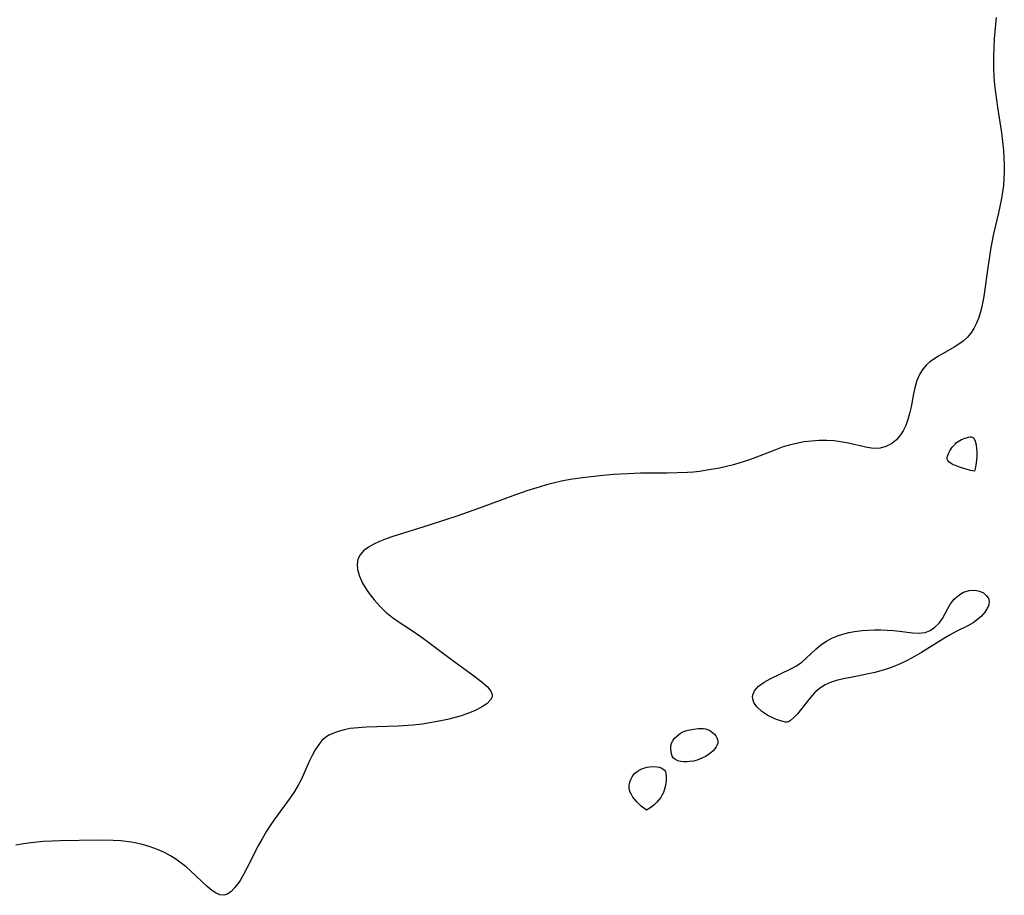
# Model space of a CAD drawing. Header units: metres. Extents: x 1073367 to 1082519, y 1569854 to 1574957.
# Tile 215 of 256: x 1074185 to 1074395, y 1573881 to 1574068. Entities that reach past the tile are written whole.
import ezdxf

# ---------------------------------------------------------------- set-up
doc = ezdxf.new("R2010")
doc.units = ezdxf.units.M
doc.layers.add('CGG_CurvaNivelLidar_v1', color=253, linetype='Continuous', lineweight=30)

msp = doc.modelspace()

# ---------------------------------------------------------------- linework, layer by layer
at = {"layer": 'CGG_CurvaNivelLidar_v1'}
for p, q in [((1074393.0966, 1574068.0033, 64), (1074392.7928, 1574064.9837, 64)), ((1074392.6772, 1574063.4724, 64), (1074392.5803, 1574061.6046, 64)), ((1074392.7928, 1574064.9837, 64), (1074392.6772, 1574063.4724, 64)), ((1074392.5803, 1574061.6046, 64), (1074392.534, 1574059.7361, 64)), ((1074392.534, 1574059.7361, 64), (1074392.55, 1574057.2751, 64)), ((1074392.55, 1574057.2751, 64), (1074392.6225, 1574055.4056, 64)), ((1074392.6225, 1574055.4056, 64), (1074392.7561, 1574053.5404, 64)), ((1074392.7561, 1574053.5404, 64), (1074392.9219, 1574051.9717, 64)), ((1074392.9219, 1574051.9717, 64), (1074393.3585, 1574048.8446, 64)), ((1074393.3585, 1574048.8446, 64), (1074394.2131, 1574043.4274, 64)), ((1074394.2131, 1574043.4274, 64), (1074394.445, 1574041.5658, 64)), ((1074394.445, 1574041.5658, 64), (1074394.63, 1574039.7027, 64)), ((1074394.63, 1574039.7027, 64), (1074394.7483, 1574038.1524, 64)), ((1074394.7483, 1574038.1524, 64), (1074394.8194, 1574036.603, 64)), ((1074394.8194, 1574036.603, 64), (1074394.8259, 1574035.0633, 64)), ((1074394.8259, 1574035.0633, 64), (1074394.7584, 1574033.5266, 64)), ((1074394.63, 1574032.1533, 64), (1074394.4471, 1574030.7836, 64)), ((1074394.7584, 1574033.5266, 64), (1074394.63, 1574032.1533, 64)), ((1074394.4471, 1574030.7836, 64), (1074394.2214, 1574029.4169, 64)), ((1074394.2214, 1574029.4169, 64), (1074393.5905, 1574026.3421, 64)), ((1074393.5905, 1574026.3421, 64), (1074392.5434, 1574021.8524, 64)), ((1074392.5434, 1574021.8524, 64), (1074391.9634, 1574018.9205, 64)), ((1074391.9634, 1574018.9205, 64), (1074391.306, 1574014.702, 64)), ((1074391.306, 1574014.702, 64), (1074390.4438, 1574008.4939, 64)), ((1074390.2003, 1574007.0871, 64), (1074389.9038, 1574005.7167, 64)), ((1074390.4438, 1574008.4939, 64), (1074390.2003, 1574007.0871, 64)), ((1074389.9038, 1574005.7167, 64), (1074389.3937, 1574003.9831, 64)), ((1074388.9171, 1574002.7976, 64), (1074388.3454, 1574001.6843, 64)), ((1074389.3937, 1574003.9831, 64), (1074388.9171, 1574002.7976, 64)), ((1074387.6725, 1574000.6592, 64), (1074386.8871, 1573999.7417, 64)), ((1074388.3454, 1574001.6843, 64), (1074387.6725, 1574000.6592, 64)), ((1074385.1228, 1573998.33, 64), (1074384.1422, 1573997.7198, 64)), ((1074386.0464, 1573998.9944, 64), (1074385.1228, 1573998.33, 64)), ((1074386.8871, 1573999.7417, 64), (1074386.0464, 1573998.9944, 64)), ((1074384.1422, 1573997.7198, 64), (1074380.7652, 1573995.795, 64)), ((1074378.8753, 1573994.4735, 64), (1074378.2332, 1573993.8923, 64)), ((1074379.5676, 1573995.0091, 64), (1074378.8753, 1573994.4735, 64)), ((1074380.7652, 1573995.795, 64), (1074379.5676, 1573995.0091, 64)), ((1074376.7871, 1573992.0132, 64), (1074376.154, 1573990.5867, 64)), ((1074377.4418, 1573993.0012, 64), (1074376.7871, 1573992.0132, 64)), ((1074378.2332, 1573993.8923, 64), (1074377.4418, 1573993.0012, 64)), ((1074376.154, 1573990.5867, 64), (1074375.7103, 1573989.0441, 64)), ((1074375.4416, 1573987.758, 64), (1074374.9427, 1573984.9911, 64)), ((1074375.7103, 1573989.0441, 64), (1074375.4416, 1573987.758, 64)), ((1074374.6278, 1573983.554, 64), (1074374.2494, 1573982.2419, 64)), ((1074374.9427, 1573984.9911, 64), (1074374.6278, 1573983.554, 64)), ((1074374.2494, 1573982.2419, 64), (1074373.7824, 1573980.9917, 64)), ((1074373.2209, 1573979.8283, 64), (1074372.7054, 1573978.9974, 64)), ((1074373.7824, 1573980.9917, 64), (1074373.2209, 1573979.8283, 64)), ((1074350.4875, 1573977.1737, 64), (1074348.9142, 1573976.7895, 64)), ((1074352.0775, 1573977.4619, 64), (1074350.4875, 1573977.1737, 64)), ((1074353.6767, 1573977.6588, 64), (1074352.0775, 1573977.4619, 64)), ((1074355.3321, 1573977.7662, 64), (1074353.6767, 1573977.6588, 64)), ((1074356.9254, 1573977.7735, 64), (1074355.3321, 1573977.7662, 64)), ((1074358.5021, 1573977.6782, 64), (1074356.9254, 1573977.7735, 64)), ((1074359.8666, 1573977.5055, 64), (1074358.5021, 1573977.6782, 64)), ((1074361.2049, 1573977.2672, 64), (1074359.8666, 1573977.5055, 64)), ((1074365.5321, 1573976.2945, 64), (1074361.2049, 1573977.2672, 64)), ((1074371.8033, 1573977.9424, 64), (1074370.7496, 1573977.0947, 64)), ((1074372.7054, 1573978.9974, 64), (1074371.8033, 1573977.9424, 64)), ((1074384.314, 1573977.03, 64), (1074384.6542, 1573977.3403, 64)), ((1074384.6542, 1573977.3403, 64), (1074384.9899, 1573977.5866, 64)), ((1074384.9899, 1573977.5866, 64), (1074385.7134, 1573977.9932, 64)), ((1074385.7134, 1573977.9932, 64), (1074386.4614, 1573978.3025, 64)), ((1074386.4614, 1573978.3025, 64), (1074387.1843, 1573978.5009, 64)), ((1074387.1843, 1573978.5009, 64), (1074387.5184, 1573978.5421, 64)), ((1074387.5184, 1573978.5421, 64), (1074387.822, 1573978.5288, 64)), ((1074387.822, 1573978.5288, 64), (1074388.0828, 1573978.4432, 64)), ((1074388.0828, 1573978.4432, 64), (1074388.3022, 1573978.2567, 64)), ((1074388.3022, 1573978.2567, 64), (1074388.4714, 1573977.9887, 64)), ((1074388.4714, 1573977.9887, 64), (1074388.6028, 1573977.6602, 64)), ((1074388.6028, 1573977.6602, 64), (1074388.7873, 1573976.8824, 64)), ((1074346.0084, 1573975.8232, 64), (1074341.2589, 1573973.9735, 64)), ((1074347.4539, 1573976.3387, 64), (1074346.0084, 1573975.8232, 64)), ((1074348.9142, 1573976.7895, 64), (1074347.4539, 1573976.3387, 64)), ((1074366.9535, 1573976.1042, 64), (1074365.5321, 1573976.2945, 64)), ((1074368.3075, 1573976.1408, 64), (1074366.9535, 1573976.1042, 64)), ((1074369.5764, 1573976.4804, 64), (1074368.3075, 1573976.1408, 64)), ((1074370.7496, 1573977.0947, 64), (1074369.5764, 1573976.4804, 64)), ((1074382.6709, 1573974.4338, 64), (1074382.986, 1573975.1804, 64)), ((1074382.986, 1573975.1804, 64), (1074383.2024, 1573975.5645, 64)), ((1074383.2024, 1573975.5645, 64), (1074383.7129, 1573976.3246, 64)), ((1074383.7129, 1573976.3246, 64), (1074384.314, 1573977.03, 64)), ((1074388.7873, 1573976.8824, 64), (1074388.9033, 1573976.0087, 64)), ((1074388.9033, 1573976.0087, 64), (1074388.9369, 1573975.499, 64)), ((1074388.9369, 1573975.499, 64), (1074388.9374, 1573974.3076, 64)), ((1074338.4093, 1573973.0087, 64), (1074337.0339, 1573972.6147, 64)), ((1074340.2411, 1573973.606, 64), (1074338.4093, 1573973.0087, 64)), ((1074341.2589, 1573973.9735, 64), (1074340.2411, 1573973.606, 64)), ((1074382.6025, 1573974.085, 64), (1074382.6709, 1573974.4338, 64)), ((1074382.6252, 1573973.7642, 64), (1074382.6025, 1573974.085, 64)), ((1074382.7529, 1573973.4909, 64), (1074382.6252, 1573973.7642, 64)), ((1074382.9679, 1573973.2457, 64), (1074382.7529, 1573973.4909, 64)), ((1074383.2482, 1573973.0221, 64), (1074382.9679, 1573973.2457, 64)), ((1074383.9439, 1573972.6196, 64), (1074383.2482, 1573973.0221, 64)), ((1074388.8259, 1573972.9825, 64), (1074388.6784, 1573972.0683, 64)), ((1074388.9374, 1573974.3076, 64), (1074388.8259, 1573972.9825, 64)), ((1074322.9173, 1573970.8443, 64), (1074317.2353, 1573970.7944, 64)), ((1074327.2228, 1573970.9666, 64), (1074322.9173, 1573970.8443, 64)), ((1074328.4985, 1573971.0467, 64), (1074327.2228, 1573970.9666, 64)), ((1074329.7581, 1573971.1811, 64), (1074328.4985, 1573971.0467, 64)), ((1074331.0175, 1573971.3601, 64), (1074329.7581, 1573971.1811, 64)), ((1074334.0322, 1573971.9042, 64), (1074331.0175, 1573971.3601, 64)), ((1074335.5366, 1573972.2368, 64), (1074334.0322, 1573971.9042, 64)), ((1074337.0339, 1573972.6147, 64), (1074335.5366, 1573972.2368, 64)), ((1074384.3893, 1573972.4196, 64), (1074383.9439, 1573972.6196, 64)), ((1074385.4819, 1573972.0117, 64), (1074384.3893, 1573972.4196, 64)), ((1074386.6576, 1573971.6482, 64), (1074385.4819, 1573972.0117, 64)), ((1074387.635, 1573971.404, 64), (1074386.6576, 1573971.6482, 64)), ((1074388.5, 1573971.2368, 64), (1074387.635, 1573971.404, 64)), ((1074388.6784, 1573972.0683, 64), (1074388.5, 1573971.2368, 64)), ((1074300.366, 1573969.095, 64), (1074298.5578, 1573968.6803, 64)), ((1074302.1863, 1573969.4426, 64), (1074300.366, 1573969.095, 64)), ((1074304.8188, 1573969.8319, 64), (1074302.1863, 1573969.4426, 64)), ((1074308.5134, 1573970.2563, 64), (1074304.8188, 1573969.8319, 64)), ((1074311.4652, 1573970.5043, 64), (1074308.5134, 1573970.2563, 64)), ((1074314.4909, 1573970.6922, 64), (1074311.4652, 1573970.5043, 64)), ((1074317.2353, 1573970.7944, 64), (1074314.4909, 1573970.6922, 64)), ((1074292.9638, 1573967.031, 64), (1074289.9849, 1573966.004, 64)), ((1074295.7825, 1573967.9195, 64), (1074292.9638, 1573967.031, 64)), ((1074297.167, 1573968.3159, 64), (1074295.7825, 1573967.9195, 64)), ((1074298.5578, 1573968.6803, 64), (1074297.167, 1573968.3159, 64)), ((1074289.9849, 1573966.004, 64), (1074282.4043, 1573963.1892, 64)), ((1074282.4043, 1573963.1892, 64), (1074278.2064, 1573961.6954, 64)), ((1074278.2064, 1573961.6954, 64), (1074272.1369, 1573959.6891, 64)), ((1074272.1369, 1573959.6891, 64), (1074264.3866, 1573957.292, 64)), ((1074261.5038, 1573956.2409, 64), (1074260.2776, 1573955.6772, 64)), ((1074262.9082, 1573956.7858, 64), (1074261.5038, 1573956.2409, 64)), ((1074264.3866, 1573957.292, 64), (1074262.9082, 1573956.7858, 64)), ((1074258.103, 1573954.2122, 64), (1074257.391, 1573953.3928, 64)), ((1074259.172, 1573955.0441, 64), (1074258.103, 1573954.2122, 64)), ((1074260.2776, 1573955.6772, 64), (1074259.172, 1573955.0441, 64)), ((1074256.923, 1573952.4779, 64), (1074256.7332, 1573951.4191, 64)), ((1074257.391, 1573953.3928, 64), (1074256.923, 1573952.4779, 64)), ((1074256.7332, 1573951.4191, 64), (1074256.8153, 1573950.2843, 64)), ((1074256.8153, 1573950.2843, 64), (1074257.2234, 1573948.8237, 64)), ((1074257.2234, 1573948.8237, 64), (1074257.9029, 1573947.3335, 64)), ((1074257.9029, 1573947.3335, 64), (1074258.8032, 1573945.8505, 64)), ((1074258.8032, 1573945.8505, 64), (1074259.5274, 1573944.857, 64)), ((1074386.147, 1573945.416, 64), (1074387.358, 1573945.8094, 64)), ((1074387.358, 1573945.8094, 64), (1074388.5662, 1573945.874, 64)), ((1074388.5662, 1573945.874, 64), (1074389.5164, 1573945.6633, 64)), ((1074389.5164, 1573945.6633, 64), (1074390.3539, 1573945.2537, 64)), ((1074259.5274, 1573944.857, 64), (1074260.4024, 1573943.7842, 64)), ((1074260.4024, 1573943.7842, 64), (1074261.6047, 1573942.4586, 64)), ((1074383.3488, 1573942.9344, 64), (1074384.1457, 1573943.9309, 64)), ((1074384.1457, 1573943.9309, 64), (1074385.0908, 1573944.7766, 64)), ((1074385.0908, 1573944.7766, 64), (1074386.147, 1573945.416, 64)), ((1074390.3539, 1573945.2537, 64), (1074390.986, 1573944.7384, 64)), ((1074390.986, 1573944.7384, 64), (1074391.4292, 1573944.1237, 64)), ((1074391.4292, 1573944.1237, 64), (1074391.6247, 1573943.4335, 64)), ((1074261.6047, 1573942.4586, 64), (1074262.9019, 1573941.1975, 64)), ((1074382.2243, 1573940.8765, 64), (1074382.757, 1573941.9226, 64)), ((1074382.757, 1573941.9226, 64), (1074383.3488, 1573942.9344, 64)), ((1074391.1868, 1573941.9241, 64), (1074390.65, 1573941.1373, 64)), ((1074391.5294, 1573942.6957, 64), (1074391.1868, 1573941.9241, 64)), ((1074391.6247, 1573943.4335, 64), (1074391.5294, 1573942.6957, 64)), ((1074262.9019, 1573941.1975, 64), (1074264.2989, 1573940.0328, 64)), ((1074264.2989, 1573940.0328, 64), (1074265.5297, 1573939.1586, 64)), ((1074380.9063, 1573938.848, 64), (1074381.6479, 1573939.8495, 64)), ((1074381.6479, 1573939.8495, 64), (1074382.2243, 1573940.8765, 64)), ((1074389.1068, 1573939.5776, 64), (1074388.1483, 1573938.8846, 64)), ((1074389.9455, 1573940.3398, 64), (1074389.1068, 1573939.5776, 64)), ((1074390.65, 1573941.1373, 64), (1074389.9455, 1573940.3398, 64)), ((1074265.5297, 1573939.1586, 64), (1074268.1033, 1573937.4987, 64)), ((1074268.1033, 1573937.4987, 64), (1074269.5025, 1573936.5591, 64)), ((1074362.8747, 1573937.0296, 64), (1074364.5243, 1573937.2398, 64)), ((1074364.5243, 1573937.2398, 64), (1074365.8425, 1573937.3454, 64)), ((1074365.8425, 1573937.3454, 64), (1074367.1624, 1573937.4008, 64)), ((1074367.1624, 1573937.4008, 64), (1074368.4756, 1573937.4062, 64)), ((1074368.4756, 1573937.4062, 64), (1074369.8345, 1573937.3581, 64)), ((1074369.8345, 1573937.3581, 64), (1074371.1655, 1573937.2601, 64)), ((1074371.1655, 1573937.2601, 64), (1074372.4562, 1573937.1172, 64)), ((1074377.9067, 1573936.8268, 64), (1074379.0223, 1573937.2785, 64)), ((1074379.0223, 1573937.2785, 64), (1074380.0253, 1573937.9733, 64)), ((1074380.0253, 1573937.9733, 64), (1074380.9063, 1573938.848, 64)), ((1074387.0173, 1573938.2463, 64), (1074384.5388, 1573937.0354, 64)), ((1074388.1483, 1573938.8846, 64), (1074387.0173, 1573938.2463, 64)), ((1074269.5025, 1573936.5591, 64), (1074270.8901, 1573935.5769, 64)), ((1074270.8901, 1573935.5769, 64), (1074276.6048, 1573931.2909, 64)), ((1074356.8669, 1573934.9988, 64), (1074358.0062, 1573935.6175, 64)), ((1074358.0062, 1573935.6175, 64), (1074359.2198, 1573936.1252, 64)), ((1074359.2198, 1573936.1252, 64), (1074360.4013, 1573936.5022, 64)), ((1074360.4013, 1573936.5022, 64), (1074361.6231, 1573936.7999, 64)), ((1074361.6231, 1573936.7999, 64), (1074362.8747, 1573937.0296, 64)), ((1074372.4562, 1573937.1172, 64), (1074375.2605, 1573936.7321, 64)), ((1074375.2605, 1573936.7321, 64), (1074376.5497, 1573936.6617, 64)), ((1074376.5497, 1573936.6617, 64), (1074377.9067, 1573936.8268, 64)), ((1074381.7344, 1573935.4267, 64), (1074377.1376, 1573932.5652, 64)), ((1074383.1448, 1573936.2717, 64), (1074381.7344, 1573935.4267, 64)), ((1074384.5388, 1573937.0354, 64), (1074383.1448, 1573936.2717, 64)), ((1074352.642, 1573931.4069, 64), (1074354.645, 1573933.2933, 64)), ((1074354.645, 1573933.2933, 64), (1074355.7133, 1573934.1936, 64)), ((1074355.7133, 1573934.1936, 64), (1074356.8669, 1573934.9988, 64)), ((1074276.6048, 1573931.2909, 64), (1074281.0983, 1573928.0365, 64)), ((1074351.5958, 1573930.5255, 64), (1074352.642, 1573931.4069, 64)), ((1074375.6487, 1573931.7009, 64), (1074374.1319, 1573930.8844, 64)), ((1074377.1376, 1573932.5652, 64), (1074375.6487, 1573931.7009, 64)), ((1074344.8897, 1573926.9298, 64), (1074349.2567, 1573929.0637, 64)), ((1074349.2567, 1573929.0637, 64), (1074350.4647, 1573929.7521, 64)), ((1074350.4647, 1573929.7521, 64), (1074351.5958, 1573930.5255, 64)), ((1074369.8824, 1573929.0868, 64), (1074368.5051, 1573928.6586, 64)), ((1074371.2434, 1573929.5796, 64), (1074369.8824, 1573929.0868, 64)), ((1074372.5825, 1573930.1386, 64), (1074371.2434, 1573929.5796, 64)), ((1074374.1319, 1573930.8844, 64), (1074372.5825, 1573930.1386, 64)), ((1074281.0983, 1573928.0365, 64), (1074283.4516, 1573926.2399, 64)), ((1074343.5554, 1573926.2016, 64), (1074344.8897, 1573926.9298, 64)), ((1074360.8677, 1573927.0353, 64), (1074359.2025, 1573926.6676, 64)), ((1074363.5281, 1573927.5294, 64), (1074360.8677, 1573927.0353, 64)), ((1074365.8483, 1573928.0014, 64), (1074363.5281, 1573927.5294, 64)), ((1074367.1777, 1573928.3076, 64), (1074365.8483, 1573928.0014, 64)), ((1074368.5051, 1573928.6586, 64), (1074367.1777, 1573928.3076, 64)), ((1074283.4516, 1573926.2399, 64), (1074284.5306, 1573925.274, 64)), ((1074284.5306, 1573925.274, 64), (1074285.2782, 1573924.3341, 64)), ((1074341.5555, 1573924.3858, 64), (1074342.3966, 1573925.3633, 64)), ((1074342.3966, 1573925.3633, 64), (1074343.5554, 1573926.2016, 64)), ((1074355.3907, 1573924.9198, 64), (1074354.3472, 1573923.9659, 64)), ((1074356.569, 1573925.6733, 64), (1074355.3907, 1573924.9198, 64)), ((1074357.8586, 1573926.2446, 64), (1074356.569, 1573925.6733, 64)), ((1074359.2025, 1573926.6676, 64), (1074357.8586, 1573926.2446, 64)), ((1074285.4856, 1573923.0006, 64), (1074285.201, 1573922.4492, 64)), ((1074285.2782, 1573924.3341, 64), (1074285.5107, 1573923.7756, 64)), ((1074285.537, 1573923.2163, 64), (1074285.4856, 1573923.0006, 64)), ((1074285.5107, 1573923.7756, 64), (1074285.5425, 1573923.6051, 64)), ((1074285.5425, 1573923.6051, 64), (1074285.537, 1573923.2163, 64)), ((1074341.1303, 1573923.0771, 64), (1074341.1837, 1573923.5, 64)), ((1074341.1473, 1573922.7083, 64), (1074341.1303, 1573923.0771, 64)), ((1074341.4007, 1573921.8682, 64), (1074341.1473, 1573922.7083, 64)), ((1074341.1837, 1573923.5, 64), (1074341.5555, 1573924.3858, 64)), ((1074353.4068, 1573922.8844, 64), (1074351.5702, 1573920.5756, 64)), ((1074354.3472, 1573923.9659, 64), (1074353.4068, 1573922.8844, 64)), ((1074283.2738, 1573920.8759, 64), (1074281.8955, 1573920.1713, 64)), ((1074284.4044, 1573921.6372, 64), (1074283.2738, 1573920.8759, 64)), ((1074285.201, 1573922.4492, 64), (1074284.4044, 1573921.6372, 64)), ((1074342.0304, 1573920.954, 64), (1074341.4007, 1573921.8682, 64)), ((1074343.0973, 1573919.9907, 64), (1074342.0304, 1573920.954, 64)), ((1074351.5702, 1573920.5756, 64), (1074350.67, 1573919.514, 64)), ((1074277.3777, 1573918.6082, 64), (1074276.0028, 1573918.2692, 64)), ((1074278.7102, 1573918.9861, 64), (1074277.3777, 1573918.6082, 64)), ((1074280.3679, 1573919.5447, 64), (1074278.7102, 1573918.9861, 64)), ((1074281.8955, 1573920.1713, 64), (1074280.3679, 1573919.5447, 64)), ((1074344.3747, 1573919.1598, 64), (1074343.0973, 1573919.9907, 64)), ((1074345.7046, 1573918.4925, 64), (1074344.3747, 1573919.1598, 64)), ((1074346.23, 1573918.2724, 64), (1074345.7046, 1573918.4925, 64)), ((1074349.8543, 1573918.6476, 64), (1074349.2292, 1573918.0817, 64)), ((1074350.67, 1573919.514, 64), (1074349.8543, 1573918.6476, 64)), ((1074255.2916, 1573916.3224, 64), (1074253.9645, 1573916.0649, 64)), ((1074256.954, 1573916.5136, 64), (1074255.2916, 1573916.3224, 64)), ((1074258.6833, 1573916.6188, 64), (1074256.954, 1573916.5136, 64)), ((1074265.4658, 1573916.8743, 64), (1074258.6833, 1573916.6188, 64)), ((1074268.7072, 1573917.0906, 64), (1074265.4658, 1573916.8743, 64)), ((1074270.6777, 1573917.3116, 64), (1074268.7072, 1573917.0906, 64)), ((1074272.6326, 1573917.6031, 64), (1074270.6777, 1573917.3116, 64)), ((1074274.5965, 1573917.9654, 64), (1074272.6326, 1573917.6031, 64)), ((1074276.0028, 1573918.2692, 64), (1074274.5965, 1573917.9654, 64)), ((1074327.3437, 1573915.9986, 64), (1074328.5019, 1573916.2253, 64)), ((1074328.5019, 1573916.2253, 64), (1074329.5434, 1573916.3408, 64)), ((1074329.5434, 1573916.3408, 64), (1074330.0559, 1573916.3613, 64)), ((1074330.0559, 1573916.3613, 64), (1074330.5565, 1573916.3476, 64)), ((1074330.5565, 1573916.3476, 64), (1074331.0391, 1573916.2884, 64)), ((1074331.0391, 1573916.2884, 64), (1074331.4961, 1573916.1689, 64)), ((1074347.349, 1573917.8849, 64), (1074346.23, 1573918.2724, 64)), ((1074348.156, 1573917.6875, 64), (1074347.349, 1573917.8849, 64)), ((1074348.5, 1573917.6843, 64), (1074348.156, 1573917.6875, 64)), ((1074348.7643, 1573917.7512, 64), (1074348.5, 1573917.6843, 64)), ((1074349.2292, 1573918.0817, 64), (1074348.7643, 1573917.7512, 64)), ((1074249.9902, 1573914.4467, 64), (1074249.2342, 1573913.7726, 64)), ((1074250.7339, 1573914.9139, 64), (1074249.9902, 1573914.4467, 64)), ((1074251.5509, 1573915.2973, 64), (1074250.7339, 1573914.9139, 64)), ((1074252.7123, 1573915.7209, 64), (1074251.5509, 1573915.2973, 64)), ((1074253.9645, 1573916.0649, 64), (1074252.7123, 1573915.7209, 64)), ((1074324.1586, 1573913.8405, 64), (1074324.4813, 1573914.2703, 64)), ((1074324.4813, 1573914.2703, 64), (1074324.8616, 1573914.6678, 64)), ((1074324.8616, 1573914.6678, 64), (1074325.2871, 1573915.0304, 64)), ((1074325.2871, 1573915.0304, 64), (1074325.7508, 1573915.3523, 64)), ((1074325.7508, 1573915.3523, 64), (1074326.2501, 1573915.6233, 64)), ((1074326.2501, 1573915.6233, 64), (1074326.7844, 1573915.8352, 64)), ((1074326.7844, 1573915.8352, 64), (1074327.3437, 1573915.9986, 64)), ((1074331.4961, 1573916.1689, 64), (1074331.9136, 1573915.9805, 64)), ((1074331.9136, 1573915.9805, 64), (1074332.2993, 1573915.7331, 64)), ((1074332.2993, 1573915.7331, 64), (1074332.6533, 1573915.441, 64)), ((1074332.6533, 1573915.441, 64), (1074332.9727, 1573915.1154, 64)), ((1074332.9727, 1573915.1154, 64), (1074333.2513, 1573914.7652, 64)), ((1074333.2513, 1573914.7652, 64), (1074333.479, 1573914.3972, 64)), ((1074333.479, 1573914.3972, 64), (1074333.6408, 1573914.0165, 64)), ((1074248.5625, 1573912.9677, 64), (1074247.8222, 1573911.8351, 64)), ((1074249.2342, 1573913.7726, 64), (1074248.5625, 1573912.9677, 64)), ((1074323.6787, 1573911.9177, 64), (1074323.6929, 1573912.4179, 64)), ((1074323.6929, 1573912.4179, 64), (1074323.7663, 1573912.9082, 64)), ((1074323.7663, 1573912.9082, 64), (1074323.9124, 1573913.3772, 64)), ((1074323.9124, 1573913.3772, 64), (1074324.1586, 1573913.8405, 64)), ((1074333.0871, 1573912.0276, 64), (1074332.6919, 1573911.5944, 64)), ((1074333.3738, 1573912.4405, 64), (1074333.0871, 1573912.0276, 64)), ((1074333.5654, 1573912.8359, 64), (1074333.3738, 1573912.4405, 64)), ((1074333.6858, 1573913.2325, 64), (1074333.5654, 1573912.8359, 64)), ((1074333.6408, 1573914.0165, 64), (1074333.7158, 1573913.6273, 64)), ((1074333.7158, 1573913.6273, 64), (1074333.6858, 1573913.2325, 64)), ((1074247.1637, 1573910.6188, 64), (1074246.5403, 1573909.325, 64)), ((1074247.8222, 1573911.8351, 64), (1074247.1637, 1573910.6188, 64)), ((1074323.7152, 1573911.419, 64), (1074323.6787, 1573911.9177, 64)), ((1074323.7991, 1573910.9341, 64), (1074323.7152, 1573911.419, 64)), ((1074323.95, 1573910.4737, 64), (1074323.7991, 1573910.9341, 64)), ((1074324.2301, 1573910.0522, 64), (1074323.95, 1573910.4737, 64)), ((1074324.6442, 1573909.71, 64), (1074324.2301, 1573910.0522, 64)), ((1074330.4516, 1573910.0626, 64), (1074329.3012, 1573909.605, 64)), ((1074331.0837, 1573910.3874, 64), (1074330.4516, 1573910.0626, 64)), ((1074331.6675, 1573910.7536, 64), (1074331.0837, 1573910.3874, 64)), ((1074332.2111, 1573911.1626, 64), (1074331.6675, 1573910.7536, 64)), ((1074332.6919, 1573911.5944, 64), (1074332.2111, 1573911.1626, 64)), ((1074246.5403, 1573909.325, 64), (1074244.7681, 1573905.4349, 64)), ((1074316.7912, 1573907.3714, 64), (1074317.6605, 1573907.822, 64)), ((1074317.6605, 1573907.822, 64), (1074318.1194, 1573907.9946, 64)), ((1074318.1194, 1573907.9946, 64), (1074318.5903, 1573908.123, 64)), ((1074318.5903, 1573908.123, 64), (1074319.1145, 1573908.2048, 64)), ((1074319.1145, 1573908.2048, 64), (1074319.6424, 1573908.2348, 64)), ((1074319.6424, 1573908.2348, 64), (1074320.6745, 1573908.17, 64)), ((1074320.6745, 1573908.17, 64), (1074321.1585, 1573908.0792, 64)), ((1074321.1585, 1573908.0792, 64), (1074321.6037, 1573907.9444, 64)), ((1074321.6037, 1573907.9444, 64), (1074321.9922, 1573907.7557, 64)), ((1074325.1794, 1573909.4771, 64), (1074324.6442, 1573909.71, 64)), ((1074325.7955, 1573909.339, 64), (1074325.1794, 1573909.4771, 64)), ((1074326.4435, 1573909.2745, 64), (1074325.7955, 1573909.339, 64)), ((1074327.0755, 1573909.2632, 64), (1074326.4435, 1573909.2745, 64)), ((1074327.6447, 1573909.2862, 64), (1074327.0755, 1573909.2632, 64)), ((1074328.5, 1573909.3807, 64), (1074327.6447, 1573909.2862, 64)), ((1074329.3012, 1573909.605, 64), (1074328.5, 1573909.3807, 64)), ((1074315.182, 1573905.6054, 64), (1074315.412, 1573906.0481, 64)), ((1074315.412, 1573906.0481, 64), (1074315.6984, 1573906.4549, 64)), ((1074315.6984, 1573906.4549, 64), (1074316.0226, 1573906.7953, 64)), ((1074316.0226, 1573906.7953, 64), (1074316.3905, 1573907.0994, 64)), ((1074316.3905, 1573907.0994, 64), (1074316.7912, 1573907.3714, 64)), ((1074321.9922, 1573907.7557, 64), (1074322.3006, 1573907.4976, 64)), ((1074322.3006, 1573907.4976, 64), (1074322.5096, 1573907.1559, 64)), ((1074322.5096, 1573907.1559, 64), (1074322.6347, 1573906.7466, 64)), ((1074322.6347, 1573906.7466, 64), (1074322.6965, 1573906.2886, 64)), ((1074322.6965, 1573906.2886, 64), (1074322.6849, 1573905.2812, 64)), ((1074244.1702, 1573904.2704, 64), (1074243.3546, 1573902.9014, 64)), ((1074244.7681, 1573905.4349, 64), (1074244.1702, 1573904.2704, 64)), ((1074314.8012, 1573903.6681, 64), (1074314.8043, 1573904.1621, 64)), ((1074314.868, 1573903.22, 64), (1074314.8012, 1573903.6681, 64)), ((1074314.8043, 1573904.1621, 64), (1074314.8755, 1573904.6542, 64)), ((1074314.8755, 1573904.6542, 64), (1074315.0032, 1573905.1378, 64)), ((1074315.0032, 1573905.1378, 64), (1074315.182, 1573905.6054, 64)), ((1074322.5389, 1573904.2158, 64), (1074322.2766, 1573903.1972, 64)), ((1074322.6849, 1573905.2812, 64), (1074322.5389, 1573904.2158, 64)), ((1074242.4543, 1573901.5628, 64), (1074238.9789, 1573896.8249, 64)), ((1074243.3546, 1573902.9014, 64), (1074242.4543, 1573901.5628, 64)), ((1074315.0123, 1573902.7562, 64), (1074314.868, 1573903.22, 64)), ((1074315.2534, 1573902.2528, 64), (1074315.0123, 1573902.7562, 64)), ((1074315.5747, 1573901.7309, 64), (1074315.2534, 1573902.2528, 64)), ((1074315.9591, 1573901.212, 64), (1074315.5747, 1573901.7309, 64)), ((1074321.5157, 1573901.6457, 64), (1074321.1325, 1573901.1155, 64)), ((1074321.8402, 1573902.1854, 64), (1074321.5157, 1573901.6457, 64)), ((1074322.096, 1573902.7095, 64), (1074321.8402, 1573902.1854, 64)), ((1074322.2766, 1573903.1972, 64), (1074322.096, 1573902.7095, 64)), ((1074316.389, 1573900.717, 64), (1074315.9591, 1573901.212, 64)), ((1074316.8874, 1573900.2239, 64), (1074316.389, 1573900.717, 64)), ((1074317.3791, 1573899.7941, 64), (1074316.8874, 1573900.2239, 64)), ((1074318.5, 1573898.9587, 64), (1074317.3791, 1573899.7941, 64)), ((1074319.6875, 1573899.7242, 64), (1074319.223, 1573899.3926, 64)), ((1074320.1942, 1573900.1352, 64), (1074319.6875, 1573899.7242, 64)), ((1074320.7013, 1573900.6184, 64), (1074320.1942, 1573900.1352, 64)), ((1074321.1325, 1573901.1155, 64), (1074320.7013, 1573900.6184, 64)), ((1074319.223, 1573899.3926, 64), (1074318.5, 1573898.9587, 64)), ((1074238.188, 1573895.6625, 64), (1074237.4289, 1573894.4757, 64)), ((1074238.9789, 1573896.8249, 64), (1074238.188, 1573895.6625, 64)), ((1074237.4289, 1573894.4757, 64), (1074236.4668, 1573892.8548, 64)), ((1074185.5413, 1573891.7355, 64), (1074183.9519, 1573891.4464, 64)), ((1074187.1475, 1573891.9675, 64), (1074185.5413, 1573891.7355, 64)), ((1074189.7492, 1573892.2281, 64), (1074187.1475, 1573891.9675, 64)), ((1074193.4509, 1573892.4087, 64), (1074189.7492, 1573892.2281, 64)), ((1074201.4775, 1573892.5371, 64), (1074193.4509, 1573892.4087, 64)), ((1074204.7258, 1573892.4839, 64), (1074201.4775, 1573892.5371, 64)), ((1074206.3363, 1573892.3863, 64), (1074204.7258, 1573892.4839, 64)), ((1074208.5007, 1573892.1324, 64), (1074206.3363, 1573892.3863, 64)), ((1074209.312, 1573891.9887, 64), (1074208.5007, 1573892.1324, 64)), ((1074210.9469, 1573891.6153, 64), (1074209.312, 1573891.9887, 64)), ((1074212.5521, 1573891.1401, 64), (1074210.9469, 1573891.6153, 64)), ((1074214.1194, 1573890.564, 64), (1074212.5521, 1573891.1401, 64)), ((1074235.7215, 1573891.4923, 64), (1074233.2126, 1573886.5389, 64)), ((1074236.4668, 1573892.8548, 64), (1074235.7215, 1573891.4923, 64)), ((1074215.6379, 1573889.8817, 64), (1074214.1194, 1573890.564, 64)), ((1074216.8912, 1573889.2069, 64), (1074215.6379, 1573889.8817, 64)), ((1074218.0943, 1573888.4543, 64), (1074216.8912, 1573889.2069, 64)), ((1074219.1986, 1573887.6657, 64), (1074218.0943, 1573888.4543, 64)), ((1074220.2532, 1573886.8274, 64), (1074219.1986, 1573887.6657, 64)), ((1074221.2583, 1573885.9545, 64), (1074220.2532, 1573886.8274, 64)), ((1074224.7558, 1573882.6696, 64), (1074221.2583, 1573885.9545, 64)), ((1074232.4998, 1573885.2021, 64), (1074231.7669, 1573883.9669, 64)), ((1074233.2126, 1573886.5389, 64), (1074232.4998, 1573885.2021, 64)), ((1074225.7748, 1573881.8335, 64), (1074224.7558, 1573882.6696, 64)), ((1074231.1896, 1573883.1208, 64), (1074230.5996, 1573882.369, 64)), ((1074231.7669, 1573883.9669, 64), (1074231.1896, 1573883.1208, 64)), ((1074226.6419, 1573881.2515, 64), (1074225.7748, 1573881.8335, 64)), ((1074227.4737, 1573880.8776, 64), (1074226.6419, 1573881.2515, 64)), ((1074228.27, 1573880.7787, 64), (1074227.4737, 1573880.8776, 64)), ((1074229.0711, 1573881.0266, 64), (1074228.27, 1573880.7787, 64)), ((1074229.8438, 1573881.5805, 64), (1074229.0711, 1573881.0266, 64)), ((1074230.5996, 1573882.369, 64), (1074229.8438, 1573881.5805, 64))]:
    msp.add_line(p, q, dxfattribs=at)

doc.saveas('drawing.dxf')
